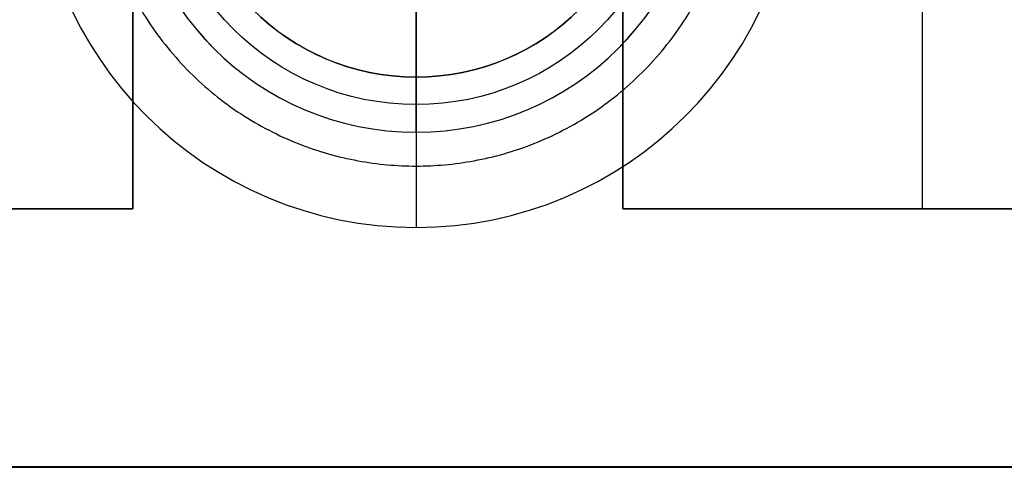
# Model space of a CAD drawing. Header units: millimetres. Extents: x -3796 to -2903, y 325 to 354.
# Tile 3 of 256: x -3636.36 to -3618.28, y 328.32 to 336.54. Entities that reach past the tile are written whole.
import ezdxf

# ---------------------------------------------------------------- set-up
doc = ezdxf.new("R2010")
doc.units = ezdxf.units.MM
doc.layers.add('METAL NEGRO', color=7, linetype='Continuous')

msp = doc.modelspace()

# ---------------------------------------------------------------- linework, layer by layer
at = {"layer": 'METAL NEGRO'}
for p, q in [((-3634.28, 346.067, 2980.508), (-3634.28, 333.067, 2980.508)), ((-3625.28, 333.067, 2980.508), (-3625.28, 346.067, 2980.508)), ((-3619.78, 333.067, 2980.255), (-3619.78, 346.067, 2980.261)), ((-3629.08, 336.983, 2947.257), (-3629.08, 334.983, 2947.256)), ((-3629.08, 335.491, 2955.756), (-3629.08, 336.979, 2955.757)), ((-3629.08, 335.491, 2955.756), (-3629.08, 335.488, 2962.256)), ((-3629.08, 334.476, 2962.255), (-3629.08, 335.488, 2962.256)), ((-3629.08, 334.476, 2962.255), (-3629.08, 334.475, 2963.755)), ((-3645.28, 333.067, 2980.505), (-3634.28, 333.067, 2980.505)), ((-3625.28, 333.067, 2980.505), (-3614.28, 333.067, 2980.505)), ((-3619.78, 333.067, 2980.255), (-3619.78, 333.067, 2980.755)), ((-3796.08, 328.321, 2971.502), (-3587.08, 328.321, 2971.502))]:
    msp.add_line(p, q, dxfattribs=at)
at = {"layer": 'METAL NEGRO', "extrusion": (4.54747e-13, -0.000480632, 1)}
msp.add_arc((-3629.08, 341.149, 2962.094), 7, 180, 0, dxfattribs=at)
at = {"layer": 'METAL NEGRO', "extrusion": (0, -0.000480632, 1)}
for centre, radius in [((-3629.08, 341.149, 2962.094), 5.25), ((-3629.08, 341.149, 2962.844), 5.25), ((-3629.08, 341.149, 2958.844), 4.238)]:
    msp.add_arc(centre, radius, 180, 0, dxfattribs=at)
at = {"layer": 'METAL NEGRO', "extrusion": (-6.50494e-17, -0.000480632, 1)}
msp.add_arc((-3629.08, 341.149, 2963.594), 5.25, 180, 360, dxfattribs=at)
at = {"layer": 'METAL NEGRO', "extrusion": (-4.78653e-14, 0.000480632, -1)}
msp.add_arc((3629.08, 341.149, -2947.094), 4.75, 180, 0, dxfattribs=at)
at = {"layer": 'METAL NEGRO', "extrusion": (-5.36684e-14, -0.000480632, 1)}
msp.add_arc((-3629.08, 341.149, 2955.594), 4.238, 180, 360, dxfattribs=at)
at = {"layer": 'METAL NEGRO', "extrusion": (0, 0.000480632, -1)}
msp.add_arc((3629.08, 341.149, -2962.094), 4.238, 180, 0, dxfattribs=at)
at = {"layer": 'METAL NEGRO'}
for points in [[(-3634.28, 333.067, 2980.755), (-3634.28, 346.067, 2980.761)], [(-3634.28, 346.067, 2980.261), (-3634.28, 333.067, 2980.255)], [(-3625.28, 346.067, 2980.761), (-3625.28, 333.067, 2980.755)], [(-3625.28, 333.067, 2980.255), (-3625.28, 346.067, 2980.261)], [(-3629.08, 334.983, 2947.256), (-3629.08, 332.726, 2962.255)], [(-3634.28, 333.067, 2980.255), (-3645.28, 333.067, 2980.255)], [(-3645.28, 333.067, 2980.755), (-3634.28, 333.067, 2980.755)], [(-3634.28, 333.067, 2980.255), (-3634.28, 333.067, 2980.755)], [(-3614.28, 333.067, 2980.255), (-3625.28, 333.067, 2980.255)], [(-3625.28, 333.067, 2980.255), (-3625.28, 333.067, 2980.755)], [(-3625.28, 333.067, 2980.755), (-3614.28, 333.067, 2980.755)], [(-3587.08, 328.326, 2962.252), (-3796.08, 328.326, 2962.252)], [(-3796.08, 328.317, 2980.752), (-3587.08, 328.317, 2980.752)]]:
    msp.add_open_spline(points, degree=1, dxfattribs=at)
msp.add_rational_spline([(-3634.955, 339.729, 2954.758), (-3634.955, 333.854, 2954.755), (-3629.08, 333.854, 2954.755), (-3623.205, 333.854, 2954.755), (-3623.205, 339.729, 2954.758)], [1, 0.707106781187, 1, 0.707106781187, 1], degree=2, knots=[1.570796, 1.570796, 1.570796, 3.141593, 3.141593, 4.712389, 4.712389, 4.712389], dxfattribs=at)

doc.saveas('drawing.dxf')
